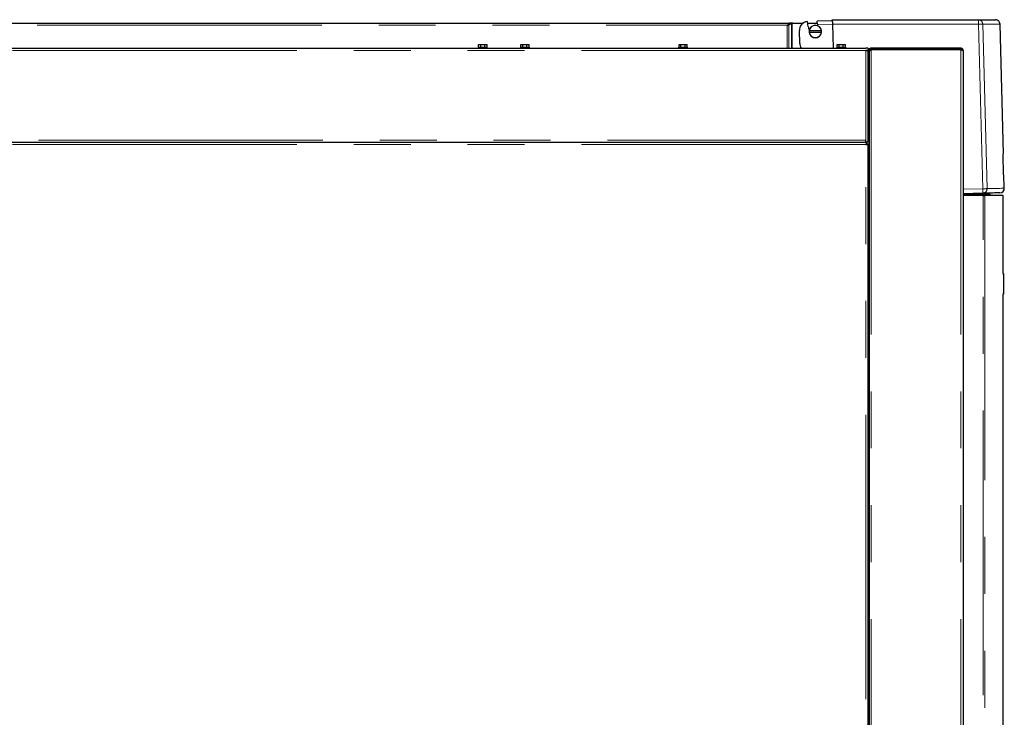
# Model space of a CAD drawing. Header units: millimetres. Extents: x 37 to 252, y 66 to 151.
# Tile 51 of 68: x 169 to 191, y 82 to 97. Entities that reach past the tile are written whole.
import ezdxf

# ---------------------------------------------------------------- set-up
doc = ezdxf.new("R2010")
doc.units = ezdxf.units.MM
doc.linetypes.add('PHANTOM', pattern=[12.7, 6.35, -1.27, 1.27, -1.27, 1.27, -1.27])

msp = doc.modelspace()

# ---------------------------------------------------------------- linework, layer by layer
at = {"color": 7, "linetype": 'Continuous', "lineweight": 25}
for p, q in [((157.022, 97.404), (186.483, 97.404)), ((186.45, 97.361), (186.495, 97.384)), ((186.464, 97.361), (186.45, 97.361)), ((186.464, 97.361), (186.524, 97.391)), ((186.483, 97.404), (186.483, 97.384)), ((186.552, 97.404), (186.483, 97.404)), ((186.524, 97.391), (186.51, 97.391)), ((186.542, 97.399), (186.557, 97.404)), ((186.552, 97.402), (186.552, 97.404)), ((186.556, 97.404), (186.552, 97.404)), ((186.557, 97.404), (186.788, 97.404)), ((186.879, 97.404), (187.099, 97.404)), ((187.099, 97.402), (187.102, 97.423)), ((187.099, 97.402), (187.105, 97.37)), ((187.437, 97.453), (187.101, 97.444)), ((187.102, 97.423), (187.101, 97.444)), ((187.436, 97.479), (190.695, 97.479)), ((187.439, 97.379), (187.453, 96.843)), ((191.256, 94.482), (191.18, 97.381)), ((186.438, 97.359), (186.432, 97.353)), ((186.432, 97.353), (186.432, 97.354)), ((186.71, 96.95), (186.702, 97.234)), ((186.889, 97.336), (186.897, 97.33)), ((186.922, 97.23), (186.918, 97.23)), ((186.918, 97.2), (186.922, 97.2)), ((187.192, 97.23), (186.922, 97.23)), ((186.922, 97.2), (187.192, 97.2)), ((187.196, 97.23), (187.192, 97.23)), ((187.192, 97.2), (187.196, 97.2)), ((179.542, 96.863), (179.542, 96.923)), ((179.542, 96.923), (179.59, 96.923)), ((179.59, 96.863), (179.59, 96.923)), ((179.59, 96.923), (179.679, 96.923)), ((179.679, 96.863), (179.679, 96.923)), ((179.679, 96.923), (179.731, 96.923)), ((179.731, 96.863), (179.731, 96.923)), ((180.482, 96.863), (180.482, 96.923)), ((180.482, 96.923), (180.53, 96.923)), ((180.53, 96.863), (180.53, 96.923)), ((180.53, 96.923), (180.619, 96.923)), ((180.619, 96.863), (180.619, 96.923)), ((180.619, 96.923), (180.671, 96.923)), ((180.671, 96.863), (180.671, 96.923)), ((184.016, 96.863), (184.016, 96.923)), ((184.016, 96.923), (184.057, 96.923)), ((184.057, 96.863), (184.057, 96.923)), ((184.057, 96.923), (184.153, 96.923)), ((184.153, 96.863), (184.153, 96.923)), ((184.153, 96.923), (184.197, 96.923)), ((184.197, 96.863), (184.197, 96.923)), ((187.542, 96.863), (187.542, 96.923)), ((187.542, 96.923), (187.59, 96.923)), ((187.59, 96.863), (187.59, 96.923)), ((187.59, 96.923), (187.679, 96.923)), ((187.679, 96.863), (187.679, 96.923)), ((187.679, 96.923), (187.731, 96.923)), ((187.731, 96.863), (187.731, 96.923)), ((157.016, 96.843), (188.186, 96.843)), ((179.536, 96.863), (179.536, 96.843)), ((179.536, 96.863), (179.55, 96.863)), ((179.55, 96.863), (179.736, 96.863)), ((179.736, 96.843), (179.736, 96.863)), ((180.476, 96.863), (180.476, 96.843)), ((180.476, 96.863), (180.676, 96.863)), ((180.676, 96.843), (180.676, 96.863)), ((184.006, 96.863), (184.006, 96.843)), ((184.006, 96.863), (184.106, 96.863)), ((184.106, 96.863), (184.206, 96.863)), ((184.206, 96.843), (184.206, 96.863)), ((187.536, 96.863), (187.536, 96.843)), ((187.536, 96.863), (187.55, 96.863)), ((187.55, 96.863), (187.736, 96.863)), ((187.736, 96.843), (187.736, 96.863)), ((188.236, 96.843), (188.186, 96.843)), ((188.236, 96.793), (188.186, 96.793)), ((188.236, 96.843), (188.236, 96.793)), ((188.236, 96.779), (188.236, 96.793)), ((188.236, 94.743), (188.236, 96.779)), ((188.281, 96.793), (188.256, 96.793)), ((188.256, 96.771), (188.256, 96.793)), ((188.256, 96.771), (188.256, 69.582)), ((188.306, 96.818), (188.306, 96.843)), ((190.306, 96.843), (188.306, 96.843)), ((190.306, 96.818), (188.306, 96.818)), ((190.306, 96.804), (188.306, 96.804)), ((188.431, 96.818), (188.431, 96.804)), ((190.171, 96.818), (190.171, 96.804)), ((190.306, 96.843), (190.306, 96.818)), ((190.356, 96.793), (190.356, 69.543)), ((188.236, 96.679), (188.256, 96.679)), ((188.236, 96.613), (188.256, 96.613)), ((188.236, 96.523), (188.256, 96.523)), ((188.236, 96.433), (188.256, 96.433)), ((188.236, 96.157), (188.256, 96.157)), ((188.236, 96.137), (188.256, 96.137)), ((188.236, 96.133), (188.256, 96.133)), ((188.236, 95.947), (188.256, 95.947)), ((188.236, 95.895), (188.256, 95.895)), ((188.236, 95.791), (188.256, 95.791)), ((188.236, 95.739), (188.256, 95.739)), ((157.016, 94.743), (188.186, 94.743)), ((188.186, 94.743), (188.186, 94.793)), ((188.236, 94.743), (188.186, 94.743)), ((188.197, 94.743), (188.197, 94.718)), ((188.211, 94.718), (188.192, 94.718)), ((188.211, 94.698), (188.211, 94.718)), ((188.236, 94.704), (188.211, 94.704)), ((188.236, 69.602), (188.236, 94.704)), ((188.256, 94.704), (188.236, 94.704)), ((191.259, 94.014), (191.247, 94.481)), ((191.276, 93.718), (191.268, 94.014)), ((190.794, 93.605), (190.356, 93.594)), ((190.356, 93.575), (190.96, 93.575)), ((190.801, 93.555), (190.356, 93.555)), ((190.393, 93.595), (190.94, 93.595)), ((190.801, 93.555), (190.841, 93.555)), ((191.25, 93.555), (190.841, 93.555)), ((190.94, 93.595), (190.96, 93.575)), ((190.96, 93.575), (190.96, 93.555)), ((191.25, 91.815), (191.25, 93.555)), ((191.247, 91.815), (191.26, 91.815)), ((191.26, 91.815), (191.26, 91.795)), ((191.26, 91.795), (191.26, 91.375)), ((191.26, 91.355), (191.247, 91.355)), ((191.25, 69.705), (191.25, 91.355)), ((191.26, 91.375), (191.26, 91.355))]:
    msp.add_line(p, q, dxfattribs=at)
at = {"color": 8, "linetype": 'PHANTOM', "lineweight": 18}
for p, q in [((186.464, 96.843), (186.464, 97.361)), ((186.524, 96.843), (186.524, 97.391)), ((186.542, 96.843), (186.542, 97.399)), ((187.105, 97.37), (187.439, 97.379)), ((187.439, 97.379), (190.698, 97.379)), ((190.794, 93.705), (190.698, 97.379)), ((190.89, 93.708), (190.794, 97.381)), ((156.992, 97.359), (186.438, 97.359)), ((186.432, 96.843), (186.432, 97.354)), ((188.186, 96.793), (157.016, 96.793)), ((188.186, 94.793), (188.186, 96.793)), ((188.306, 96.804), (188.306, 69.593)), ((190.306, 96.804), (190.306, 69.593)), ((188.236, 96.193), (188.256, 96.193)), ((188.256, 96.073), (188.236, 96.073)), ((157.016, 94.793), (188.186, 94.793)), ((188.186, 94.693), (157.016, 94.693)), ((188.186, 69.613), (188.186, 94.693)), ((190.794, 93.705), (190.356, 93.694)), ((190.801, 69.705), (190.801, 93.555)), ((190.841, 93.555), (190.841, 69.705)), ((191.26, 91.795), (191.246, 91.795)), ((191.246, 91.375), (191.26, 91.375))]:
    msp.add_line(p, q, dxfattribs=at)
at = {"color": 7, "linetype": 'Continuous', "lineweight": 25, "flags": 128}
msp.add_lwpolyline([(187.437, 97.453), (187.437, 97.464), (187.436, 97.472), (187.436, 97.477), (187.436, 97.479)], dxfattribs=at)
at = {"color": 8, "linetype": 'PHANTOM', "lineweight": 18, "flags": 128}
for points in [[(190.698, 97.379), (190.715, 97.379), (190.731, 97.38), (190.747, 97.38), (190.761, 97.38), (190.773, 97.381), (190.783, 97.381), (190.79, 97.381), (190.794, 97.381)], [(190.89, 93.708), (190.886, 93.708), (190.879, 93.708), (190.869, 93.707), (190.857, 93.707), (190.843, 93.707), (190.828, 93.706), (190.811, 93.706), (190.794, 93.705)], [(191.276, 93.718), (191.275, 93.718), (191.268, 93.718), (191.254, 93.717), (191.233, 93.717), (191.205, 93.716), (191.17, 93.715), (191.128, 93.714), (191.079, 93.713), (191.023, 93.711), (190.96, 93.71), (190.89, 93.708)]]:
    msp.add_lwpolyline(points, dxfattribs=at)
at = {"color": 7, "linetype": 'Continuous', "lineweight": 25}
for centre, radius, start, end in [((186.902, 97.24), 0.2, 97.2392, 181.5), ((187.437, 97.453), 0.56, 181.5, 192.0143), ((187.437, 97.453), 0.342, 193.9903, 198.6224), ((187.437, 97.453), 0.554, 192.8221, 201.507), ((187.057, 97.215), 0.14, 173.8494, 186.1506), ((187.057, 97.215), 0.14, 6.1506, 173.8494), ((187.057, 97.215), 0.14, 186.1506, 353.8494), ((187.057, 97.215), 0.136, 6.3323, 173.6677), ((187.057, 97.215), 0.136, 186.3323, 353.6677), ((187.057, 97.215), 0.14, 353.8494, 6.1506), ((186.91, 96.955), 0.2, 181.5, 213.9634), ((191.338, 91.13), 3.352, 91.4023, 91.557), ((191.47, 86.202), 7.814, 91.4771, 91.5434), ((191.176, 93.715), 0.1, 271.5, 1.5)]:
    msp.add_arc(centre, radius, start, end, dxfattribs=at)
at = {"color": 8, "linetype": 'PHANTOM', "lineweight": 18}
for centre, radius, start, end in [((189.74, 97.404), 0.958, 358.5095, 4.4888), ((190.791, 93.705), 0.0994, 271.8534, 1.8543), ((189.838, 93.655), 0.957, 357.0069, 2.9959)]:
    msp.add_arc(centre, radius, start, end, dxfattribs=at)
at = {"color": 7, "linetype": 'Continuous', "lineweight": 25}
for points, knots in [([(186.432, 97.354), (186.435, 97.354), (186.441, 97.355), (186.449, 97.357), (186.457, 97.359), (186.462, 97.36), (186.464, 97.361)], [0, 0, 0, 0, 0.2499828, 0.5000005, 0.7500186, 1, 1, 1, 1]), ([(186.432, 97.354), (186.434, 97.354), (186.437, 97.355), (186.442, 97.357), (186.446, 97.359), (186.448, 97.36), (186.45, 97.361)], [0, 0, 0, 0, 0.249986, 0.499988, 0.750002, 1, 1, 1, 1]), ([(186.483, 97.404), (186.479, 97.403), (186.472, 97.402), (186.461, 97.391), (186.449, 97.376), (186.442, 97.365), (186.438, 97.359)], [0, 0, 0, 0, 0.249999, 0.500002, 0.750024, 1, 1, 1, 1]), ([(186.483, 97.384), (186.479, 97.383), (186.472, 97.383), (186.461, 97.377), (186.449, 97.369), (186.442, 97.362), (186.438, 97.359)], [0, 0, 0, 0, 0.250008, 0.500007, 0.750012, 1, 1, 1, 1]), ([(186.524, 97.391), (186.525, 97.392), (186.528, 97.393), (186.532, 97.395), (186.537, 97.397), (186.54, 97.398), (186.542, 97.399)], [0, 0, 0, 0, 0.249985, 0.499938, 0.749974, 1, 1, 1, 1]), ([(187.437, 97.453), (187.437, 97.448), (187.437, 97.438), (187.438, 97.42), (187.438, 97.4), (187.439, 97.386), (187.439, 97.379)], [0, 0, 0, 0, 0.239847, 0.486428, 0.739812, 1, 1, 1, 1]), ([(190.695, 97.479), (190.74, 97.479), (190.831, 97.479), (190.932, 97.479), (191.01, 97.479), (191.059, 97.479), (191.081, 97.479), (191.078, 97.479), (191.077, 97.479)], [0, 0, 0, 0, 0.186633, 0.373212, 0.560059, 0.747232, 0.934403, 1, 1, 1, 1]), ([(191.18, 97.381), (191.178, 97.394), (191.176, 97.413), (191.163, 97.435), (191.15, 97.451), (191.134, 97.463), (191.111, 97.475), (191.092, 97.477), (191.08, 97.479)], [0, 0, 0, 0, 0.239808, 0.368581, 0.500006, 0.631406, 0.760188, 1, 1, 1, 1]), ([(188.186, 96.793), (188.192, 96.792), (188.204, 96.79), (188.219, 96.787), (188.23, 96.784), (188.236, 96.781), (188.236, 96.779), (188.236, 96.779)], [0, 0, 0, 0, 0.218147, 0.43633, 0.654473, 0.872655, 1, 1, 1, 1]), ([(188.306, 96.843), (188.301, 96.842), (188.289, 96.841), (188.274, 96.832), (188.262, 96.819), (188.257, 96.805), (188.257, 96.796), (188.256, 96.793)], [0, 0, 0, 0, 0.221092, 0.442185, 0.663317, 0.884399, 1, 1, 1, 1]), ([(188.256, 96.771), (188.257, 96.774), (188.258, 96.779), (188.268, 96.787), (188.283, 96.794), (188.297, 96.8), (188.305, 96.803), (188.306, 96.804)], [0, 0, 0, 0, 0.23231, 0.464701, 0.697099, 0.92946, 1, 1, 1, 1]), ([(188.306, 96.818), (188.303, 96.818), (188.297, 96.817), (188.289, 96.812), (188.283, 96.804), (188.282, 96.797), (188.281, 96.794), (188.281, 96.793)], [0, 0, 0, 0, 0.239537, 0.479048, 0.718437, 0.957898, 1, 1, 1, 1]), ([(188.299, 96.817), (188.299, 96.815), (188.298, 96.808), (188.297, 96.8), (188.296, 96.793)], [0, 0, 0, 0, 0.215568, 1, 1, 1, 1]), ([(188.306, 96.818), (188.306, 96.818), (188.304, 96.817), (188.301, 96.811), (188.299, 96.805), (188.298, 96.801), (188.298, 96.8)], [0, 0, 0, 0, 0.307368, 0.614672, 0.922033, 1, 1, 1, 1]), ([(190.231, 96.804), (190.223, 96.808), (190.205, 96.817), (190.184, 96.818), (190.171, 96.818)], [0, 0, 0, 0, 0.416999, 1, 1, 1, 1]), ([(190.296, 96.804), (190.297, 96.806), (190.299, 96.81), (190.302, 96.815), (190.305, 96.818), (190.306, 96.818), (190.306, 96.818)], [0, 0, 0, 0, 0.234485, 0.55625, 0.877851, 1, 1, 1, 1]), ([(190.356, 96.793), (190.356, 96.8), (190.354, 96.813), (190.343, 96.829), (190.326, 96.841), (190.313, 96.842), (190.306, 96.843)], [0, 0, 0, 0, 0.250013, 0.500015, 0.750021, 1, 1, 1, 1]), ([(190.33, 96.8), (190.33, 96.801), (190.329, 96.805), (190.324, 96.811), (190.316, 96.817), (190.31, 96.818), (190.306, 96.818)], [0, 0, 0, 0, 0.069995, 0.380024, 0.690033, 1, 1, 1, 1]), ([(190.306, 96.804), (190.313, 96.803), (190.326, 96.801), (190.343, 96.798), (190.354, 96.796), (190.356, 96.794), (190.356, 96.793)], [0, 0, 0, 0, 0.24999, 0.499997, 0.749979, 1, 1, 1, 1]), ([(188.197, 94.743), (188.196, 94.742), (188.195, 94.741), (188.192, 94.729), (188.189, 94.713), (188.187, 94.7), (188.186, 94.693)], [0, 0, 0, 0, 0.250006, 0.499985, 0.749984, 1, 1, 1, 1]), ([(188.186, 94.693), (188.193, 94.694), (188.206, 94.696), (188.223, 94.698), (188.234, 94.701), (188.236, 94.703), (188.236, 94.704)], [0, 0, 0, 0, 0.250023, 0.5, 0.749977, 1, 1, 1, 1]), ([(191.175, 93.615), (191.176, 93.615), (191.176, 93.615), (191.148, 93.615), (191.097, 93.613), (191.02, 93.611), (190.922, 93.609), (190.837, 93.606), (190.794, 93.605)], [0, 0, 0, 0, 0.120209, 0.296444, 0.472715, 0.648564, 0.824254, 1, 1, 1, 1])]:
    msp.add_open_spline(points, degree=3, knots=knots, dxfattribs=at)
at = {"color": 8, "linetype": 'PHANTOM', "lineweight": 18}
for points, knots in [([(190.695, 97.479), (190.707, 97.477), (190.727, 97.475), (190.749, 97.463), (190.765, 97.45), (190.777, 97.435), (190.79, 97.413), (190.792, 97.394), (190.794, 97.381)], [0, 0, 0, 0, 0.239811, 0.384571, 0.499981, 0.631394, 0.760193, 1, 1, 1, 1]), ([(190.794, 97.381), (190.839, 97.381), (190.93, 97.381), (191.032, 97.381), (191.11, 97.381), (191.159, 97.381), (191.181, 97.381), (191.178, 97.381), (191.177, 97.381)], [0, 0, 0, 0, 0.18698, 0.373817, 0.560509, 0.747058, 0.933463, 1, 1, 1, 1])]:
    msp.add_open_spline(points, degree=3, knots=knots, dxfattribs=at)

doc.saveas('drawing.dxf')
